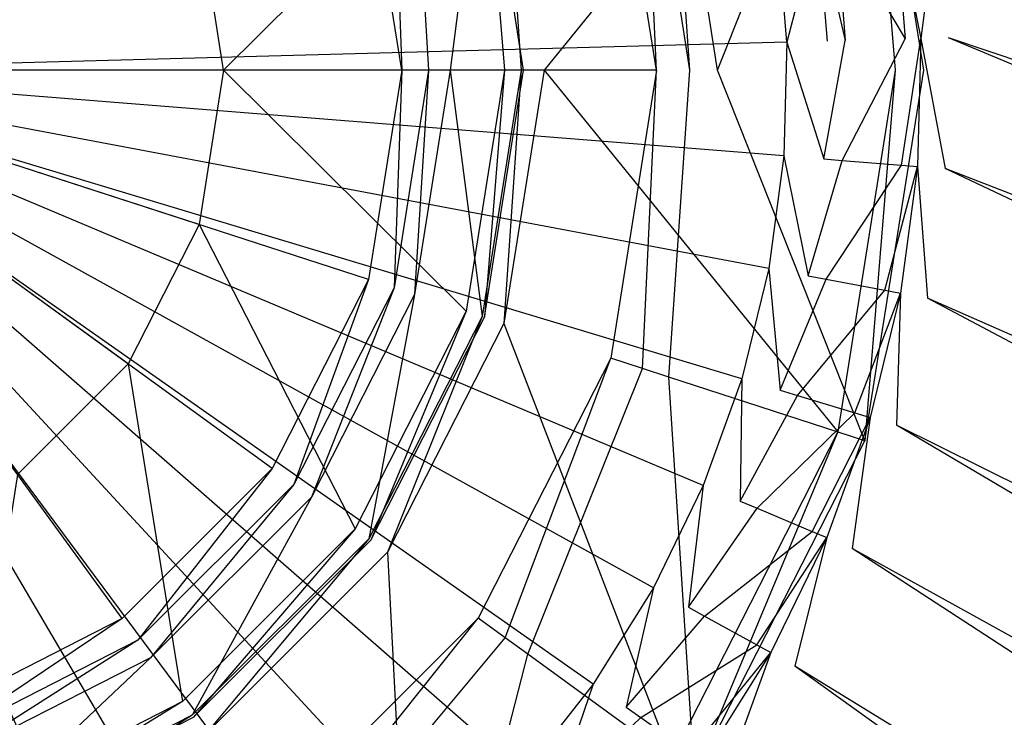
# Model space of a CAD drawing. Extents: x 0 to 0.55, y -0.37 to 0.
# Tile 13 of 28: x 0.283 to 0.307, y -0.197 to -0.18. Entities that reach past the tile are written whole.
import ezdxf

# ---------------------------------------------------------------- set-up
doc = ezdxf.new("R2010")
doc.units = 0
for name, color, linetype in [('L0_ABLAUF60_ONOVO_1___REPLACEMT', 7, 'CONTINUOUS'), ('L1_ABLAUF60_ONOVO_2___REPLACEMT', 7, 'CONTINUOUS'), ('L2_WT_51665_0___REPLACEMTFOREMP', 7, 'CONTINUOUS')]:
    doc.layers.add(name, color=color, linetype=linetype)

msp = doc.modelspace()

# ---------------------------------------------------------------- linework, layer by layer
at = {"layer": 'L0_ABLAUF60_ONOVO_1___REPLACEMT', "color": 8}
for points, invisible_edges in [([(0.288879, -0.162081, 0.036272), (0.275172, -0.180948, 0.036272), (0.282378, -0.158769, 0.036272), (0.288879, -0.162081, 0.036272)], 14), ([(0.294038, -0.16724, 0.036272), (0.275172, -0.180948, 0.036272), (0.288879, -0.162081, 0.036272), (0.294038, -0.16724, 0.036272)], 14), ([(0.285139, -0.167229, 0.037744), (0.280412, -0.16482, 0.037744), (0.275172, -0.180948, 0.037744), (0.285139, -0.167229, 0.037744)], 14), ([(0.28889, -0.170981, 0.037744), (0.285139, -0.167229, 0.037744), (0.275172, -0.180948, 0.037744), (0.28889, -0.170981, 0.037744)], 14), ([(0.297351, -0.173741, 0.036272), (0.275172, -0.180948, 0.036272), (0.294038, -0.16724, 0.036272), (0.297351, -0.173741, 0.036272)], 14), ([(0.291299, -0.175708, 0.037744), (0.28889, -0.170981, 0.037744), (0.275172, -0.180948, 0.037744), (0.291299, -0.175708, 0.037744)], 14), ([(0.303703, -0.171677, 0.04059), (0.300022, -0.180948, 0.036784), (0.298806, -0.173268, 0.036784), (0.303703, -0.171677, 0.04059)], 13), ([(0.300022, -0.180948, 0.036784), (0.303703, -0.171677, 0.04059), (0.305172, -0.180948, 0.04059), (0.300022, -0.180948, 0.036784)], 14), ([(0.304459, -0.180948, 0.041272), (0.303703, -0.171677, 0.041272), (0.303026, -0.171897, 0.041272), (0.304459, -0.180948, 0.041272)], 13), ([(0.303703, -0.171677, 0.041272), (0.304459, -0.180948, 0.041272), (0.305172, -0.180948, 0.041272), (0.303703, -0.171677, 0.041272)], 14), ([(0.303703, -0.171677, 0.04059), (0.305172, -0.180948, 0.041272), (0.305172, -0.180948, 0.04059), (0.303703, -0.171677, 0.04059)], 13), ([(0.305172, -0.180948, 0.041272), (0.303703, -0.171677, 0.04059), (0.303703, -0.171677, 0.041272), (0.305172, -0.180948, 0.041272)], 14), ([(0.295685, -0.180948, 0.039496), (0.303026, -0.171897, 0.041272), (0.294681, -0.174609, 0.039496), (0.295685, -0.180948, 0.039496)], 13), ([(0.303026, -0.171897, 0.041272), (0.295685, -0.180948, 0.039496), (0.304459, -0.180948, 0.041272), (0.303026, -0.171897, 0.041272)], 14), ([(0.298148, -0.173482, 0.036272), (0.298492, -0.180948, 0.036272), (0.297351, -0.173741, 0.036272), (0.298148, -0.173482, 0.036272)], 13), ([(0.298806, -0.173268, 0.036784), (0.29933, -0.180948, 0.036272), (0.298148, -0.173482, 0.036272), (0.298806, -0.173268, 0.036784)], 13), ([(0.298492, -0.180948, 0.036272), (0.298148, -0.173482, 0.036272), (0.29933, -0.180948, 0.036272), (0.298492, -0.180948, 0.036272)], 14), ([(0.29933, -0.180948, 0.036272), (0.298806, -0.173268, 0.036784), (0.300022, -0.180948, 0.036784), (0.29933, -0.180948, 0.036272)], 14), ([(0.298492, -0.180948, 0.036272), (0.275172, -0.180948, 0.036272), (0.297351, -0.173741, 0.036272), (0.298492, -0.180948, 0.036272)], 14), ([(0.29511, -0.180948, 0.039496), (0.294681, -0.174609, 0.039496), (0.294134, -0.174787, 0.039496), (0.29511, -0.180948, 0.039496)], 13), ([(0.294681, -0.174609, 0.039496), (0.29511, -0.180948, 0.039496), (0.295685, -0.180948, 0.039496), (0.294681, -0.174609, 0.039496)], 14), ([(0.293339, -0.180948, 0.038153), (0.294134, -0.174787, 0.039496), (0.292449, -0.175334, 0.038153), (0.293339, -0.180948, 0.038153)], 13), ([(0.294134, -0.174787, 0.039496), (0.293339, -0.180948, 0.038153), (0.29511, -0.180948, 0.039496), (0.294134, -0.174787, 0.039496)], 14), ([(0.292799, -0.180948, 0.037744), (0.292449, -0.175334, 0.038153), (0.291936, -0.175501, 0.037744), (0.292799, -0.180948, 0.037744)], 13), ([(0.292449, -0.175334, 0.038153), (0.292799, -0.180948, 0.037744), (0.293339, -0.180948, 0.038153), (0.292449, -0.175334, 0.038153)], 14), ([(0.292129, -0.180948, 0.037744), (0.291936, -0.175501, 0.037744), (0.291299, -0.175708, 0.037744), (0.292129, -0.180948, 0.037744)], 13), ([(0.291936, -0.175501, 0.037744), (0.292129, -0.180948, 0.037744), (0.292799, -0.180948, 0.037744), (0.291936, -0.175501, 0.037744)], 14), ([(0.292129, -0.180948, 0.037744), (0.291299, -0.175708, 0.037744), (0.275172, -0.180948, 0.037744), (0.292129, -0.180948, 0.037744)], 14), ([(0.294038, -0.194655, 0.036272), (0.288879, -0.199814, 0.036272), (0.275172, -0.180948, 0.036272), (0.294038, -0.194655, 0.036272)], 14), ([(0.298492, -0.180948, 0.036272), (0.297351, -0.188154, 0.036272), (0.275172, -0.180948, 0.036272), (0.298492, -0.180948, 0.036272)], 14), ([(0.288879, -0.199814, 0.036272), (0.282378, -0.203127, 0.036272), (0.275172, -0.180948, 0.036272), (0.288879, -0.199814, 0.036272)], 14), ([(0.297351, -0.188154, 0.036272), (0.294038, -0.194655, 0.036272), (0.275172, -0.180948, 0.036272), (0.297351, -0.188154, 0.036272)], 14), ([(0.292129, -0.180948, 0.037744), (0.275172, -0.180948, 0.037744), (0.291299, -0.186188, 0.037744), (0.292129, -0.180948, 0.037744)], 14), ([(0.285139, -0.194666, 0.037744), (0.275172, -0.180948, 0.037744), (0.280412, -0.197075, 0.037744), (0.285139, -0.194666, 0.037744)], 14), ([(0.291299, -0.186188, 0.037744), (0.275172, -0.180948, 0.037744), (0.28889, -0.190915, 0.037744), (0.291299, -0.186188, 0.037744)], 14), ([(0.28889, -0.190915, 0.037744), (0.275172, -0.180948, 0.037744), (0.285139, -0.194666, 0.037744), (0.28889, -0.190915, 0.037744)], 14), ([(0.291936, -0.186395, 0.037744), (0.292129, -0.180948, 0.037744), (0.291299, -0.186188, 0.037744), (0.291936, -0.186395, 0.037744)], 13), ([(0.292129, -0.180948, 0.037744), (0.291936, -0.186395, 0.037744), (0.292799, -0.180948, 0.037744), (0.292129, -0.180948, 0.037744)], 14), ([(0.292449, -0.186562, 0.038153), (0.292799, -0.180948, 0.037744), (0.291936, -0.186395, 0.037744), (0.292449, -0.186562, 0.038153)], 13), ([(0.294134, -0.187109, 0.039496), (0.293339, -0.180948, 0.038153), (0.292449, -0.186562, 0.038153), (0.294134, -0.187109, 0.039496)], 13), ([(0.292799, -0.180948, 0.037744), (0.292449, -0.186562, 0.038153), (0.293339, -0.180948, 0.038153), (0.292799, -0.180948, 0.037744)], 14), ([(0.293339, -0.180948, 0.038153), (0.294134, -0.187109, 0.039496), (0.29511, -0.180948, 0.039496), (0.293339, -0.180948, 0.038153)], 14), ([(0.294681, -0.187287, 0.039496), (0.29511, -0.180948, 0.039496), (0.294134, -0.187109, 0.039496), (0.294681, -0.187287, 0.039496)], 13), ([(0.29511, -0.180948, 0.039496), (0.294681, -0.187287, 0.039496), (0.295685, -0.180948, 0.039496), (0.29511, -0.180948, 0.039496)], 14), ([(0.303026, -0.189998, 0.041272), (0.295685, -0.180948, 0.039496), (0.294681, -0.187287, 0.039496), (0.303026, -0.189998, 0.041272)], 13), ([(0.295685, -0.180948, 0.039496), (0.303026, -0.189998, 0.041272), (0.304459, -0.180948, 0.041272), (0.295685, -0.180948, 0.039496)], 14), ([(0.298492, -0.180948, 0.036272), (0.298148, -0.188413, 0.036272), (0.297351, -0.188154, 0.036272), (0.298492, -0.180948, 0.036272)], 13), ([(0.29933, -0.180948, 0.036272), (0.298806, -0.188627, 0.036784), (0.298148, -0.188413, 0.036272), (0.29933, -0.180948, 0.036272)], 13), ([(0.298148, -0.188413, 0.036272), (0.298492, -0.180948, 0.036272), (0.29933, -0.180948, 0.036272), (0.298148, -0.188413, 0.036272)], 14), ([(0.298806, -0.188627, 0.036784), (0.29933, -0.180948, 0.036272), (0.300022, -0.180948, 0.036784), (0.298806, -0.188627, 0.036784)], 14), ([(0.300022, -0.180948, 0.036784), (0.303703, -0.190218, 0.04059), (0.298806, -0.188627, 0.036784), (0.300022, -0.180948, 0.036784)], 13), ([(0.303703, -0.190218, 0.04059), (0.300022, -0.180948, 0.036784), (0.305172, -0.180948, 0.04059), (0.303703, -0.190218, 0.04059)], 14), ([(0.303703, -0.190218, 0.041272), (0.304459, -0.180948, 0.041272), (0.303026, -0.189998, 0.041272), (0.303703, -0.190218, 0.041272)], 13), ([(0.304459, -0.180948, 0.041272), (0.303703, -0.190218, 0.041272), (0.305172, -0.180948, 0.041272), (0.304459, -0.180948, 0.041272)], 14), ([(0.305172, -0.180948, 0.04059), (0.303703, -0.190218, 0.041272), (0.303703, -0.190218, 0.04059), (0.305172, -0.180948, 0.04059)], 13), ([(0.303703, -0.190218, 0.041272), (0.305172, -0.180948, 0.04059), (0.305172, -0.180948, 0.041272), (0.303703, -0.190218, 0.041272)], 14), ([(0.289432, -0.191309, 0.037744), (0.291299, -0.186188, 0.037744), (0.28889, -0.190915, 0.037744), (0.289432, -0.191309, 0.037744)], 13), ([(0.291299, -0.186188, 0.037744), (0.289432, -0.191309, 0.037744), (0.291936, -0.186395, 0.037744), (0.291299, -0.186188, 0.037744)], 14), ([(0.289869, -0.191626, 0.038153), (0.291936, -0.186395, 0.037744), (0.289432, -0.191309, 0.037744), (0.289869, -0.191626, 0.038153)], 13), ([(0.291936, -0.186395, 0.037744), (0.289869, -0.191626, 0.038153), (0.292449, -0.186562, 0.038153), (0.291936, -0.186395, 0.037744)], 14), ([(0.291302, -0.192667, 0.039496), (0.292449, -0.186562, 0.038153), (0.289869, -0.191626, 0.038153), (0.291302, -0.192667, 0.039496)], 13), ([(0.292449, -0.186562, 0.038153), (0.291302, -0.192667, 0.039496), (0.294134, -0.187109, 0.039496), (0.292449, -0.186562, 0.038153)], 14), ([(0.291768, -0.193005, 0.039496), (0.294134, -0.187109, 0.039496), (0.291302, -0.192667, 0.039496), (0.291768, -0.193005, 0.039496)], 13), ([(0.294134, -0.187109, 0.039496), (0.291768, -0.193005, 0.039496), (0.294681, -0.187287, 0.039496), (0.294134, -0.187109, 0.039496)], 14), ([(0.298866, -0.198162, 0.041272), (0.294681, -0.187287, 0.039496), (0.291768, -0.193005, 0.039496), (0.298866, -0.198162, 0.041272)], 13), ([(0.294681, -0.187287, 0.039496), (0.298866, -0.198162, 0.041272), (0.303026, -0.189998, 0.041272), (0.294681, -0.187287, 0.039496)], 14), ([(0.297351, -0.188154, 0.036272), (0.294716, -0.195148, 0.036272), (0.294038, -0.194655, 0.036272), (0.297351, -0.188154, 0.036272)], 13), ([(0.294716, -0.195148, 0.036272), (0.297351, -0.188154, 0.036272), (0.298148, -0.188413, 0.036272), (0.294716, -0.195148, 0.036272)], 14), ([(0.298148, -0.188413, 0.036272), (0.295276, -0.195554, 0.036784), (0.294716, -0.195148, 0.036272), (0.298148, -0.188413, 0.036272)], 13), ([(0.295276, -0.195554, 0.036784), (0.298148, -0.188413, 0.036272), (0.298806, -0.188627, 0.036784), (0.295276, -0.195554, 0.036784)], 14), ([(0.298806, -0.188627, 0.036784), (0.299442, -0.198581, 0.04059), (0.295276, -0.195554, 0.036784), (0.298806, -0.188627, 0.036784)], 13), ([(0.299442, -0.198581, 0.04059), (0.298806, -0.188627, 0.036784), (0.303703, -0.190218, 0.04059), (0.299442, -0.198581, 0.04059)], 14), ([(0.299442, -0.198581, 0.041272), (0.303026, -0.189998, 0.041272), (0.298866, -0.198162, 0.041272), (0.299442, -0.198581, 0.041272)], 13), ([(0.303026, -0.189998, 0.041272), (0.299442, -0.198581, 0.041272), (0.303703, -0.190218, 0.041272), (0.303026, -0.189998, 0.041272)], 14), ([(0.303703, -0.190218, 0.04059), (0.299442, -0.198581, 0.041272), (0.299442, -0.198581, 0.04059), (0.303703, -0.190218, 0.04059)], 13), ([(0.299442, -0.198581, 0.041272), (0.303703, -0.190218, 0.04059), (0.303703, -0.190218, 0.041272), (0.299442, -0.198581, 0.041272)], 14), ([(0.285533, -0.195208, 0.037744), (0.28889, -0.190915, 0.037744), (0.285139, -0.194666, 0.037744), (0.285533, -0.195208, 0.037744)], 13), ([(0.28889, -0.190915, 0.037744), (0.285533, -0.195208, 0.037744), (0.289432, -0.191309, 0.037744), (0.28889, -0.190915, 0.037744)], 14), ([(0.28585, -0.195645, 0.038153), (0.289432, -0.191309, 0.037744), (0.285533, -0.195208, 0.037744), (0.28585, -0.195645, 0.038153)], 13), ([(0.289432, -0.191309, 0.037744), (0.28585, -0.195645, 0.038153), (0.289869, -0.191626, 0.038153), (0.289432, -0.191309, 0.037744)], 14), ([(0.286891, -0.197078, 0.039496), (0.289869, -0.191626, 0.038153), (0.28585, -0.195645, 0.038153), (0.286891, -0.197078, 0.039496)], 13), ([(0.289869, -0.191626, 0.038153), (0.286891, -0.197078, 0.039496), (0.291302, -0.192667, 0.039496), (0.289869, -0.191626, 0.038153)], 14), ([(0.287229, -0.197544, 0.039496), (0.291302, -0.192667, 0.039496), (0.286891, -0.197078, 0.039496), (0.287229, -0.197544, 0.039496)], 13), ([(0.291302, -0.192667, 0.039496), (0.287229, -0.197544, 0.039496), (0.291768, -0.193005, 0.039496), (0.291302, -0.192667, 0.039496)], 14), ([(0.292386, -0.204642, 0.041272), (0.291768, -0.193005, 0.039496), (0.287229, -0.197544, 0.039496), (0.292386, -0.204642, 0.041272)], 13), ([(0.291768, -0.193005, 0.039496), (0.292386, -0.204642, 0.041272), (0.298866, -0.198162, 0.041272), (0.291768, -0.193005, 0.039496)], 14), ([(0.280619, -0.197712, 0.037744), (0.285139, -0.194666, 0.037744), (0.280412, -0.197075, 0.037744), (0.280619, -0.197712, 0.037744)], 13), ([(0.285139, -0.194666, 0.037744), (0.280619, -0.197712, 0.037744), (0.285533, -0.195208, 0.037744), (0.285139, -0.194666, 0.037744)], 14), ([(0.294038, -0.194655, 0.036272), (0.289372, -0.200492, 0.036272), (0.288879, -0.199814, 0.036272), (0.294038, -0.194655, 0.036272)], 13), ([(0.289372, -0.200492, 0.036272), (0.294038, -0.194655, 0.036272), (0.294716, -0.195148, 0.036272), (0.289372, -0.200492, 0.036272)], 14), ([(0.280786, -0.198225, 0.038153), (0.285533, -0.195208, 0.037744), (0.280619, -0.197712, 0.037744), (0.280786, -0.198225, 0.038153)], 13), ([(0.285533, -0.195208, 0.037744), (0.280786, -0.198225, 0.038153), (0.28585, -0.195645, 0.038153), (0.285533, -0.195208, 0.037744)], 14), ([(0.294716, -0.195148, 0.036272), (0.289778, -0.201052, 0.036784), (0.289372, -0.200492, 0.036272), (0.294716, -0.195148, 0.036272)], 13), ([(0.289778, -0.201052, 0.036784), (0.294716, -0.195148, 0.036272), (0.295276, -0.195554, 0.036784), (0.289778, -0.201052, 0.036784)], 14), ([(0.295276, -0.195554, 0.036784), (0.292805, -0.205218, 0.04059), (0.289778, -0.201052, 0.036784), (0.295276, -0.195554, 0.036784)], 13), ([(0.292805, -0.205218, 0.04059), (0.295276, -0.195554, 0.036784), (0.299442, -0.198581, 0.04059), (0.292805, -0.205218, 0.04059)], 14), ([(0.281333, -0.19991, 0.039496), (0.28585, -0.195645, 0.038153), (0.280786, -0.198225, 0.038153), (0.281333, -0.19991, 0.039496)], 13), ([(0.28585, -0.195645, 0.038153), (0.281333, -0.19991, 0.039496), (0.286891, -0.197078, 0.039496), (0.28585, -0.195645, 0.038153)], 14), ([(0.281511, -0.200457, 0.039496), (0.286891, -0.197078, 0.039496), (0.281333, -0.19991, 0.039496), (0.281511, -0.200457, 0.039496)], 13), ([(0.286891, -0.197078, 0.039496), (0.281511, -0.200457, 0.039496), (0.287229, -0.197544, 0.039496), (0.286891, -0.197078, 0.039496)], 14)]:
    msp.add_3dface(points, dxfattribs=dict(at, invisible_edges=invisible_edges))
at = {"layer": 'L1_ABLAUF60_ONOVO_2___REPLACEMT', "color": 8}
for points, invisible_edges in [([(0.285288, -0.173598, 0.041459), (0.282521, -0.170832, 0.041459), (0.275172, -0.180948, 0.041459), (0.285288, -0.173598, 0.041459)], 14), ([(0.287064, -0.177084, 0.041459), (0.285288, -0.173598, 0.041459), (0.275172, -0.180948, 0.041459), (0.287064, -0.177084, 0.041459)], 14), ([(0.287676, -0.180948, 0.041459), (0.29374, -0.174915, 0.040294), (0.287064, -0.177084, 0.041459), (0.287676, -0.180948, 0.041459)], 13), ([(0.29374, -0.174915, 0.040294), (0.287676, -0.180948, 0.041459), (0.294695, -0.180948, 0.040294), (0.29374, -0.174915, 0.040294)], 14), ([(0.294695, -0.180948, 0.040294), (0.294193, -0.174767, 0.040215), (0.29374, -0.174915, 0.040294), (0.294695, -0.180948, 0.040294)], 13), ([(0.294193, -0.174767, 0.040215), (0.294695, -0.180948, 0.040294), (0.295172, -0.180948, 0.040215), (0.294193, -0.174767, 0.040215)], 14), ([(0.294193, -0.174767, 0.03959), (0.295172, -0.180948, 0.040215), (0.295172, -0.180948, 0.03959), (0.294193, -0.174767, 0.03959)], 13), ([(0.295172, -0.180948, 0.040215), (0.294193, -0.174767, 0.03959), (0.294193, -0.174767, 0.040215), (0.295172, -0.180948, 0.040215)], 14), ([(0.287676, -0.180948, 0.041459), (0.287064, -0.177084, 0.041459), (0.275172, -0.180948, 0.041459), (0.287676, -0.180948, 0.041459)], 14), ([(0.287064, -0.184812, 0.041459), (0.275172, -0.180948, 0.041459), (0.285288, -0.188297, 0.041459), (0.287064, -0.184812, 0.041459)], 14), ([(0.285288, -0.188297, 0.041459), (0.275172, -0.180948, 0.041459), (0.282521, -0.191064, 0.041459), (0.285288, -0.188297, 0.041459)], 14), ([(0.287676, -0.180948, 0.041459), (0.275172, -0.180948, 0.041459), (0.287064, -0.184812, 0.041459), (0.287676, -0.180948, 0.041459)], 14), ([(0.29374, -0.186981, 0.040294), (0.287676, -0.180948, 0.041459), (0.287064, -0.184812, 0.041459), (0.29374, -0.186981, 0.040294)], 13), ([(0.287676, -0.180948, 0.041459), (0.29374, -0.186981, 0.040294), (0.294695, -0.180948, 0.040294), (0.287676, -0.180948, 0.041459)], 14), ([(0.294193, -0.187128, 0.040215), (0.294695, -0.180948, 0.040294), (0.29374, -0.186981, 0.040294), (0.294193, -0.187128, 0.040215)], 13), ([(0.294695, -0.180948, 0.040294), (0.294193, -0.187128, 0.040215), (0.295172, -0.180948, 0.040215), (0.294695, -0.180948, 0.040294)], 14), ([(0.295172, -0.180948, 0.03959), (0.294193, -0.187128, 0.040215), (0.294193, -0.187128, 0.03959), (0.295172, -0.180948, 0.03959)], 13), ([(0.294193, -0.187128, 0.040215), (0.295172, -0.180948, 0.03959), (0.295172, -0.180948, 0.040215), (0.294193, -0.187128, 0.040215)], 14), ([(0.290967, -0.192423, 0.040294), (0.287064, -0.184812, 0.041459), (0.285288, -0.188297, 0.041459), (0.290967, -0.192423, 0.040294)], 13), ([(0.287064, -0.184812, 0.041459), (0.290967, -0.192423, 0.040294), (0.29374, -0.186981, 0.040294), (0.287064, -0.184812, 0.041459)], 14), ([(0.291352, -0.192703, 0.040215), (0.29374, -0.186981, 0.040294), (0.290967, -0.192423, 0.040294), (0.291352, -0.192703, 0.040215)], 13), ([(0.29374, -0.186981, 0.040294), (0.291352, -0.192703, 0.040215), (0.294193, -0.187128, 0.040215), (0.29374, -0.186981, 0.040294)], 14), ([(0.294193, -0.187128, 0.03959), (0.291352, -0.192703, 0.040215), (0.291352, -0.192703, 0.03959), (0.294193, -0.187128, 0.03959)], 13), ([(0.291352, -0.192703, 0.040215), (0.294193, -0.187128, 0.03959), (0.294193, -0.187128, 0.040215), (0.291352, -0.192703, 0.040215)], 14), ([(0.286647, -0.196743, 0.040294), (0.285288, -0.188297, 0.041459), (0.282521, -0.191064, 0.041459), (0.286647, -0.196743, 0.040294)], 13), ([(0.285288, -0.188297, 0.041459), (0.286647, -0.196743, 0.040294), (0.290967, -0.192423, 0.040294), (0.285288, -0.188297, 0.041459)], 14), ([(0.282521, -0.191064, 0.041459), (0.281205, -0.199516, 0.040294), (0.286647, -0.196743, 0.040294), (0.282521, -0.191064, 0.041459)], 14), ([(0.286927, -0.197128, 0.040215), (0.290967, -0.192423, 0.040294), (0.286647, -0.196743, 0.040294), (0.286927, -0.197128, 0.040215)], 13), ([(0.290967, -0.192423, 0.040294), (0.286927, -0.197128, 0.040215), (0.291352, -0.192703, 0.040215), (0.290967, -0.192423, 0.040294)], 14), ([(0.291352, -0.192703, 0.03959), (0.286927, -0.197128, 0.040215), (0.286927, -0.197128, 0.03959), (0.291352, -0.192703, 0.03959)], 13), ([(0.286927, -0.197128, 0.040215), (0.291352, -0.192703, 0.03959), (0.291352, -0.192703, 0.040215), (0.286927, -0.197128, 0.040215)], 14), ([(0.281352, -0.199969, 0.040215), (0.286647, -0.196743, 0.040294), (0.281205, -0.199516, 0.040294), (0.281352, -0.199969, 0.040215)], 13), ([(0.286647, -0.196743, 0.040294), (0.281352, -0.199969, 0.040215), (0.286927, -0.197128, 0.040215), (0.286647, -0.196743, 0.040294)], 14), ([(0.286927, -0.197128, 0.040215), (0.281352, -0.199969, 0.03959), (0.286927, -0.197128, 0.03959), (0.286927, -0.197128, 0.040215)], 13), ([(0.281352, -0.199969, 0.03959), (0.286927, -0.197128, 0.040215), (0.281352, -0.199969, 0.040215), (0.281352, -0.199969, 0.03959)], 14)]:
    msp.add_3dface(points, dxfattribs=dict(at, invisible_edges=invisible_edges))
at = {"layer": 'L2_WT_51665_0___REPLACEMTFOREMP', "color": 8}
for points, invisible_edges in [([(0.28479, -0.156099, 0.036183), (0.282092, -0.155206, 0.036177), (0.275069, -0.180969, 0.036339), (0.28479, -0.156099, 0.036183)], 14), ([(0.287377, -0.157273, 0.03619), (0.28479, -0.156099, 0.036183), (0.275069, -0.180969, 0.036339), (0.287377, -0.157273, 0.03619)], 14), ([(0.289825, -0.158715, 0.036199), (0.287377, -0.157273, 0.03619), (0.275069, -0.180969, 0.036339), (0.289825, -0.158715, 0.036199)], 14), ([(0.389514, -0.297264, 0.000015), (0.372722, -0.301833, 0.000015), (0.274999, -0.157936, 0.000809), (0.389514, -0.297264, 0.000015)], 14), ([(0.426271, -0.279809, 0.000012), (0.414631, -0.287851, 0.000014), (0.274999, -0.157936, 0.000809), (0.426271, -0.279809, 0.000012)], 14), ([(0.455527, -0.243845, 0.000008), (0.446904, -0.257623, 0.000009), (0.274999, -0.157936, 0.000809), (0.455527, -0.243845, 0.000008)], 14), ([(0.472832, -0.194669, 0.000003), (0.46861, -0.212094, 0.000005), (0.274999, -0.157936, 0.000809), (0.472832, -0.194669, 0.000003)], 14), ([(0.372722, -0.301833, 0.000015), (0.351186, -0.305454, 0.000015), (0.274999, -0.157936, 0.000809), (0.372722, -0.301833, 0.000015)], 14), ([(0.402376, -0.29368, 0.000015), (0.389514, -0.297264, 0.000015), (0.274999, -0.157936, 0.000809), (0.402376, -0.29368, 0.000015)], 14), ([(0.437093, -0.269678, 0.000011), (0.426271, -0.279809, 0.000012), (0.274999, -0.157936, 0.000809), (0.437093, -0.269678, 0.000011)], 14), ([(0.462807, -0.228582, 0.000006), (0.455527, -0.243845, 0.000008), (0.274999, -0.157936, 0.000809), (0.462807, -0.228582, 0.000006)], 14), ([(0.475396, -0.17661, 0.000001), (0.472832, -0.194669, 0.000003), (0.274999, -0.157936, 0.000809), (0.475396, -0.17661, 0.000001)], 14), ([(0.325982, -0.306851, 0.000015), (0.300648, -0.306851, 0.000015), (0.274999, -0.157936, 0.000809), (0.325982, -0.306851, 0.000015)], 14), ([(0.300648, -0.306851, 0.000015), (0.275, -0.306851, 0.000015), (0.274999, -0.157936, 0.000809), (0.300648, -0.306851, 0.000015)], 14), ([(0.414631, -0.287851, 0.000014), (0.402376, -0.29368, 0.000015), (0.274999, -0.157936, 0.000809), (0.414631, -0.287851, 0.000014)], 14), ([(0.446904, -0.257623, 0.000009), (0.437093, -0.269678, 0.000011), (0.274999, -0.157936, 0.000809), (0.446904, -0.257623, 0.000009)], 14), ([(0.46861, -0.212094, 0.000005), (0.462807, -0.228582, 0.000006), (0.274999, -0.157936, 0.000809), (0.46861, -0.212094, 0.000005)], 14), ([(0.351186, -0.305454, 0.000015), (0.325982, -0.306851, 0.000015), (0.274999, -0.157936, 0.000809), (0.351186, -0.305454, 0.000015)], 14), ([(0.292106, -0.16041, 0.03621), (0.289825, -0.158715, 0.036199), (0.275069, -0.180969, 0.036339), (0.292106, -0.16041, 0.03621)], 14), ([(0.294194, -0.162337, 0.036222), (0.292106, -0.16041, 0.03621), (0.275069, -0.180969, 0.036339), (0.294194, -0.162337, 0.036222)], 14), ([(0.296065, -0.164476, 0.036235), (0.294194, -0.162337, 0.036222), (0.275069, -0.180969, 0.036339), (0.296065, -0.164476, 0.036235)], 14), ([(0.297698, -0.166801, 0.03625), (0.296065, -0.164476, 0.036235), (0.275069, -0.180969, 0.036339), (0.297698, -0.166801, 0.03625)], 14), ([(0.419798, -0.185886, 0.041887), (0.416878, -0.178321, 0.041775), (0.301123, -0.164658, 0.041814), (0.419798, -0.185886, 0.041887)], 14), ([(0.419798, -0.185886, 0.041887), (0.301123, -0.164658, 0.041814), (0.302709, -0.167519, 0.041832), (0.419798, -0.185886, 0.041887)], 14), ([(0.299075, -0.169286, 0.036266), (0.297698, -0.166801, 0.03625), (0.275069, -0.180969, 0.036339), (0.299075, -0.169286, 0.036266)], 14), ([(0.421769, -0.193733, 0.042004), (0.419798, -0.185886, 0.041887), (0.302709, -0.167519, 0.041832), (0.421769, -0.193733, 0.042004)], 14), ([(0.421769, -0.193733, 0.042004), (0.302709, -0.167519, 0.041832), (0.303981, -0.170533, 0.041851), (0.421769, -0.193733, 0.042004)], 14), ([(0.30018, -0.171904, 0.036282), (0.299075, -0.169286, 0.036266), (0.275069, -0.180969, 0.036339), (0.30018, -0.171904, 0.036282)], 14), ([(0.42276, -0.201732, 0.042123), (0.421769, -0.193733, 0.042004), (0.303981, -0.170533, 0.041851), (0.42276, -0.201732, 0.042123)], 14), ([(0.42276, -0.201732, 0.042123), (0.303981, -0.170533, 0.041851), (0.304925, -0.173666, 0.04187), (0.42276, -0.201732, 0.042123)], 14), ([(0.301, -0.174624, 0.036299), (0.30018, -0.171904, 0.036282), (0.275069, -0.180969, 0.036339), (0.301, -0.174624, 0.036299)], 14), ([(0.423232, -0.21017, 0.042249), (0.42276, -0.201732, 0.042123), (0.304925, -0.173666, 0.04187), (0.423232, -0.21017, 0.042249)], 14), ([(0.423232, -0.21017, 0.042249), (0.304925, -0.173666, 0.04187), (0.305531, -0.17688, 0.041891), (0.423232, -0.21017, 0.042249)], 14), ([(0.301527, -0.177417, 0.036317), (0.301, -0.174624, 0.036299), (0.275069, -0.180969, 0.036339), (0.301527, -0.177417, 0.036317)], 14), ([(0.305102, -0.18016, 0.041911), (0.305531, -0.17688, 0.041891), (0.304847, -0.176972, 0.041891), (0.305102, -0.18016, 0.041911)], 13), ([(0.305531, -0.17688, 0.041891), (0.305102, -0.18016, 0.041911), (0.305792, -0.180141, 0.041911), (0.305531, -0.17688, 0.041891)], 14), ([(0.423232, -0.21017, 0.042249), (0.305531, -0.17688, 0.041891), (0.422752, -0.219479, 0.042241), (0.423232, -0.21017, 0.042249)], 14), ([(0.422752, -0.219479, 0.042241), (0.305531, -0.17688, 0.041891), (0.305792, -0.180141, 0.041911), (0.422752, -0.219479, 0.042241)], 14), ([(0.302972, -0.177223, 0.037149), (0.304705, -0.18017, 0.040916), (0.304453, -0.177025, 0.040896), (0.302972, -0.177223, 0.037149)], 14), ([(0.304453, -0.177025, 0.040896), (0.305102, -0.18016, 0.041911), (0.304847, -0.176972, 0.041891), (0.304453, -0.177025, 0.040896)], 14), ([(0.305102, -0.18016, 0.041911), (0.304453, -0.177025, 0.040896), (0.304705, -0.18017, 0.040916), (0.305102, -0.18016, 0.041911)], 13), ([(0.301753, -0.180249, 0.036335), (0.301527, -0.177417, 0.036317), (0.275069, -0.180969, 0.036339), (0.301753, -0.180249, 0.036335)], 14), ([(0.301753, -0.180249, 0.036335), (0.302522, -0.177283, 0.036316), (0.301527, -0.177417, 0.036317), (0.301753, -0.180249, 0.036335)], 13), ([(0.302522, -0.177283, 0.036316), (0.301753, -0.180249, 0.036335), (0.302757, -0.180222, 0.036335), (0.302522, -0.177283, 0.036316)], 14), ([(0.302522, -0.177283, 0.036316), (0.303211, -0.18021, 0.037168), (0.302972, -0.177223, 0.037149), (0.302522, -0.177283, 0.036316)], 14), ([(0.303211, -0.18021, 0.037168), (0.302522, -0.177283, 0.036316), (0.302757, -0.180222, 0.036335), (0.303211, -0.18021, 0.037168)], 13), ([(0.304705, -0.18017, 0.040916), (0.302972, -0.177223, 0.037149), (0.303211, -0.18021, 0.037168), (0.304705, -0.18017, 0.040916)], 13), ([(0.301753, -0.180249, 0.036335), (0.275069, -0.180969, 0.036339), (0.301678, -0.183089, 0.036353), (0.301753, -0.180249, 0.036335)], 14), ([(0.302679, -0.18317, 0.036353), (0.301753, -0.180249, 0.036335), (0.301678, -0.183089, 0.036353), (0.302679, -0.18317, 0.036353)], 13), ([(0.301753, -0.180249, 0.036335), (0.302679, -0.18317, 0.036353), (0.302757, -0.180222, 0.036335), (0.301753, -0.180249, 0.036335)], 14), ([(0.303211, -0.18021, 0.037168), (0.302679, -0.18317, 0.036353), (0.303131, -0.183206, 0.037187), (0.303211, -0.18021, 0.037168)], 13), ([(0.302679, -0.18317, 0.036353), (0.303211, -0.18021, 0.037168), (0.302757, -0.180222, 0.036335), (0.302679, -0.18317, 0.036353)], 14), ([(0.304705, -0.18017, 0.040916), (0.303131, -0.183206, 0.037187), (0.304621, -0.183325, 0.040936), (0.304705, -0.18017, 0.040916)], 13), ([(0.303131, -0.183206, 0.037187), (0.304705, -0.18017, 0.040916), (0.303211, -0.18021, 0.037168), (0.303131, -0.183206, 0.037187)], 14), ([(0.305102, -0.18016, 0.041911), (0.304621, -0.183325, 0.040936), (0.305017, -0.183357, 0.041931), (0.305102, -0.18016, 0.041911)], 13), ([(0.304621, -0.183325, 0.040936), (0.305102, -0.18016, 0.041911), (0.304705, -0.18017, 0.040916), (0.304621, -0.183325, 0.040936)], 14), ([(0.305705, -0.183412, 0.041932), (0.305102, -0.18016, 0.041911), (0.305017, -0.183357, 0.041931), (0.305705, -0.183412, 0.041932)], 13), ([(0.305102, -0.18016, 0.041911), (0.305705, -0.183412, 0.041932), (0.305792, -0.180141, 0.041911), (0.305102, -0.18016, 0.041911)], 14), ([(0.4212, -0.228241, 0.042231), (0.305792, -0.180141, 0.041911), (0.305705, -0.183412, 0.041932), (0.4212, -0.228241, 0.042231)], 14), ([(0.422752, -0.219479, 0.042241), (0.305792, -0.180141, 0.041911), (0.4212, -0.228241, 0.042231), (0.422752, -0.219479, 0.042241)], 14), ([(0.293176, -0.200573, 0.036463), (0.275069, -0.180969, 0.036339), (0.290988, -0.202387, 0.036474), (0.293176, -0.200573, 0.036463)], 14), ([(0.29842, -0.193894, 0.036421), (0.275069, -0.180969, 0.036339), (0.296913, -0.196303, 0.036436), (0.29842, -0.193894, 0.036421)], 14), ([(0.301301, -0.185906, 0.036371), (0.275069, -0.180969, 0.036339), (0.300626, -0.188666, 0.036388), (0.301301, -0.185906, 0.036371)], 14), ([(0.283453, -0.206303, 0.036499), (0.275069, -0.180969, 0.036339), (0.280711, -0.20705, 0.036504), (0.283453, -0.206303, 0.036499)], 14), ([(0.28862, -0.203958, 0.036484), (0.275069, -0.180969, 0.036339), (0.286099, -0.205268, 0.036493), (0.28862, -0.203958, 0.036484)], 14), ([(0.295158, -0.198538, 0.03645), (0.275069, -0.180969, 0.036339), (0.293176, -0.200573, 0.036463), (0.295158, -0.198538, 0.03645)], 14), ([(0.299662, -0.191339, 0.036405), (0.275069, -0.180969, 0.036339), (0.29842, -0.193894, 0.036421), (0.299662, -0.191339, 0.036405)], 14), ([(0.301678, -0.183089, 0.036353), (0.275069, -0.180969, 0.036339), (0.301301, -0.185906, 0.036371), (0.301678, -0.183089, 0.036353)], 14), ([(0.286099, -0.205268, 0.036493), (0.275069, -0.180969, 0.036339), (0.283453, -0.206303, 0.036499), (0.286099, -0.205268, 0.036493)], 14), ([(0.290988, -0.202387, 0.036474), (0.275069, -0.180969, 0.036339), (0.28862, -0.203958, 0.036484), (0.290988, -0.202387, 0.036474)], 14), ([(0.296913, -0.196303, 0.036436), (0.275069, -0.180969, 0.036339), (0.295158, -0.198538, 0.03645), (0.296913, -0.196303, 0.036436)], 14), ([(0.300626, -0.188666, 0.036388), (0.275069, -0.180969, 0.036339), (0.299662, -0.191339, 0.036405), (0.300626, -0.188666, 0.036388)], 14), ([(0.302287, -0.186092, 0.036372), (0.301678, -0.183089, 0.036353), (0.301301, -0.185906, 0.036371), (0.302287, -0.186092, 0.036372)], 13), ([(0.301678, -0.183089, 0.036353), (0.302287, -0.186092, 0.036372), (0.302679, -0.18317, 0.036353), (0.301678, -0.183089, 0.036353)], 14), ([(0.302287, -0.186092, 0.036372), (0.303131, -0.183206, 0.037187), (0.302679, -0.18317, 0.036353), (0.302287, -0.186092, 0.036372)], 14), ([(0.303131, -0.183206, 0.037187), (0.302287, -0.186092, 0.036372), (0.302733, -0.186176, 0.037206), (0.303131, -0.183206, 0.037187)], 13), ([(0.302733, -0.186176, 0.037206), (0.304621, -0.183325, 0.040936), (0.303131, -0.183206, 0.037187), (0.302733, -0.186176, 0.037206)], 14), ([(0.304621, -0.183325, 0.040936), (0.302733, -0.186176, 0.037206), (0.304202, -0.186453, 0.040956), (0.304621, -0.183325, 0.040936)], 13), ([(0.304202, -0.186453, 0.040956), (0.305017, -0.183357, 0.041931), (0.304621, -0.183325, 0.040936), (0.304202, -0.186453, 0.040956)], 14), ([(0.305017, -0.183357, 0.041931), (0.304202, -0.186453, 0.040956), (0.304592, -0.186526, 0.041951), (0.305017, -0.183357, 0.041931)], 13), ([(0.305271, -0.186654, 0.041952), (0.305017, -0.183357, 0.041931), (0.304592, -0.186526, 0.041951), (0.305271, -0.186654, 0.041952)], 13), ([(0.305017, -0.183357, 0.041931), (0.305271, -0.186654, 0.041952), (0.305705, -0.183412, 0.041932), (0.305017, -0.183357, 0.041931)], 14), ([(0.418577, -0.236722, 0.042221), (0.305705, -0.183412, 0.041932), (0.305271, -0.186654, 0.041952), (0.418577, -0.236722, 0.042221)], 14), ([(0.4212, -0.228241, 0.042231), (0.305705, -0.183412, 0.041932), (0.418577, -0.236722, 0.042221), (0.4212, -0.228241, 0.042231)], 14), ([(0.301588, -0.188956, 0.03639), (0.301301, -0.185906, 0.036371), (0.300626, -0.188666, 0.036388), (0.301588, -0.188956, 0.03639)], 13), ([(0.301301, -0.185906, 0.036371), (0.301588, -0.188956, 0.03639), (0.302287, -0.186092, 0.036372), (0.301301, -0.185906, 0.036371)], 14), ([(0.301588, -0.188956, 0.03639), (0.302733, -0.186176, 0.037206), (0.302287, -0.186092, 0.036372), (0.301588, -0.188956, 0.03639)], 14), ([(0.302733, -0.186176, 0.037206), (0.301588, -0.188956, 0.03639), (0.302022, -0.189087, 0.037224), (0.302733, -0.186176, 0.037206)], 13), ([(0.302022, -0.189087, 0.037224), (0.304202, -0.186453, 0.040956), (0.302733, -0.186176, 0.037206), (0.302022, -0.189087, 0.037224)], 14), ([(0.304202, -0.186453, 0.040956), (0.302022, -0.189087, 0.037224), (0.303453, -0.189518, 0.040975), (0.304202, -0.186453, 0.040956)], 13), ([(0.303453, -0.189518, 0.040975), (0.304592, -0.186526, 0.041951), (0.304202, -0.186453, 0.040956), (0.303453, -0.189518, 0.040975)], 14), ([(0.304592, -0.186526, 0.041951), (0.303453, -0.189518, 0.040975), (0.303833, -0.189633, 0.041971), (0.304592, -0.186526, 0.041951)], 13), ([(0.304495, -0.189832, 0.041972), (0.304592, -0.186526, 0.041951), (0.303833, -0.189633, 0.041971), (0.304495, -0.189832, 0.041972)], 13), ([(0.304592, -0.186526, 0.041951), (0.304495, -0.189832, 0.041972), (0.305271, -0.186654, 0.041952), (0.304592, -0.186526, 0.041951)], 14), ([(0.414928, -0.244779, 0.042213), (0.305271, -0.186654, 0.041952), (0.304495, -0.189832, 0.041972), (0.414928, -0.244779, 0.042213)], 14), ([(0.418577, -0.236722, 0.042221), (0.305271, -0.186654, 0.041952), (0.414928, -0.244779, 0.042213), (0.418577, -0.236722, 0.042221)], 14), ([(0.300587, -0.191729, 0.036407), (0.300626, -0.188666, 0.036388), (0.299662, -0.191339, 0.036405), (0.300587, -0.191729, 0.036407)], 13), ([(0.300626, -0.188666, 0.036388), (0.300587, -0.191729, 0.036407), (0.301588, -0.188956, 0.03639), (0.300626, -0.188666, 0.036388)], 14), ([(0.300587, -0.191729, 0.036407), (0.302022, -0.189087, 0.037224), (0.301588, -0.188956, 0.03639), (0.300587, -0.191729, 0.036407)], 14), ([(0.302022, -0.189087, 0.037224), (0.300587, -0.191729, 0.036407), (0.301006, -0.191906, 0.037242), (0.302022, -0.189087, 0.037224)], 13), ([(0.301006, -0.191906, 0.037242), (0.303453, -0.189518, 0.040975), (0.302022, -0.189087, 0.037224), (0.301006, -0.191906, 0.037242)], 14), ([(0.303453, -0.189518, 0.040975), (0.301006, -0.191906, 0.037242), (0.302383, -0.192487, 0.040994), (0.303453, -0.189518, 0.040975)], 13), ([(0.302383, -0.192487, 0.040994), (0.303833, -0.189633, 0.041971), (0.303453, -0.189518, 0.040975), (0.302383, -0.192487, 0.040994)], 14), ([(0.303833, -0.189633, 0.041971), (0.302383, -0.192487, 0.040994), (0.302748, -0.192641, 0.04199), (0.303833, -0.189633, 0.041971)], 13), ([(0.303385, -0.19291, 0.041992), (0.303833, -0.189633, 0.041971), (0.302748, -0.192641, 0.04199), (0.303385, -0.19291, 0.041992)], 13), ([(0.303833, -0.189633, 0.041971), (0.303385, -0.19291, 0.041992), (0.304495, -0.189832, 0.041972), (0.303833, -0.189633, 0.041971)], 14), ([(0.410314, -0.252279, 0.042205), (0.304495, -0.189832, 0.041972), (0.303385, -0.19291, 0.041992), (0.410314, -0.252279, 0.042205)], 14), ([(0.414928, -0.244779, 0.042213), (0.304495, -0.189832, 0.041972), (0.410314, -0.252279, 0.042205), (0.414928, -0.244779, 0.042213)], 14), ([(0.299298, -0.194381, 0.036424), (0.299662, -0.191339, 0.036405), (0.29842, -0.193894, 0.036421), (0.299298, -0.194381, 0.036424)], 13), ([(0.299662, -0.191339, 0.036405), (0.299298, -0.194381, 0.036424), (0.300587, -0.191729, 0.036407), (0.299662, -0.191339, 0.036405)], 14), ([(0.299298, -0.194381, 0.036424), (0.301006, -0.191906, 0.037242), (0.300587, -0.191729, 0.036407), (0.299298, -0.194381, 0.036424)], 14), ([(0.301006, -0.191906, 0.037242), (0.299298, -0.194381, 0.036424), (0.299695, -0.194601, 0.037259), (0.301006, -0.191906, 0.037242)], 13), ([(0.299695, -0.194601, 0.037259), (0.302383, -0.192487, 0.040994), (0.301006, -0.191906, 0.037242), (0.299695, -0.194601, 0.037259)], 14), ([(0.302383, -0.192487, 0.040994), (0.299695, -0.194601, 0.037259), (0.301003, -0.195325, 0.041012), (0.302383, -0.192487, 0.040994)], 13), ([(0.301003, -0.195325, 0.041012), (0.302748, -0.192641, 0.04199), (0.302383, -0.192487, 0.040994), (0.301003, -0.195325, 0.041012)], 14), ([(0.302748, -0.192641, 0.04199), (0.301003, -0.195325, 0.041012), (0.30135, -0.195517, 0.042008), (0.302748, -0.192641, 0.04199)], 13), ([(0.301954, -0.195852, 0.04201), (0.302748, -0.192641, 0.04199), (0.30135, -0.195517, 0.042008), (0.301954, -0.195852, 0.04201)], 13), ([(0.302748, -0.192641, 0.04199), (0.301954, -0.195852, 0.04201), (0.303385, -0.19291, 0.041992), (0.302748, -0.192641, 0.04199)], 14), ([(0.404812, -0.259099, 0.042198), (0.303385, -0.19291, 0.041992), (0.301954, -0.195852, 0.04201), (0.404812, -0.259099, 0.042198)], 14), ([(0.410314, -0.252279, 0.042205), (0.303385, -0.19291, 0.041992), (0.404812, -0.259099, 0.042198), (0.410314, -0.252279, 0.042205)], 14), ([(0.297734, -0.19688, 0.03644), (0.29842, -0.193894, 0.036421), (0.296913, -0.196303, 0.036436), (0.297734, -0.19688, 0.03644)], 13), ([(0.29842, -0.193894, 0.036421), (0.297734, -0.19688, 0.03644), (0.299298, -0.194381, 0.036424), (0.29842, -0.193894, 0.036421)], 14), ([(0.297734, -0.19688, 0.03644), (0.299695, -0.194601, 0.037259), (0.299298, -0.194381, 0.036424), (0.297734, -0.19688, 0.03644)], 14), ([(0.299695, -0.194601, 0.037259), (0.297734, -0.19688, 0.03644), (0.298106, -0.197141, 0.037275), (0.299695, -0.194601, 0.037259)], 13), ([(0.298106, -0.197141, 0.037275), (0.301003, -0.195325, 0.041012), (0.299695, -0.194601, 0.037259), (0.298106, -0.197141, 0.037275)], 14), ([(0.301003, -0.195325, 0.041012), (0.298106, -0.197141, 0.037275), (0.299329, -0.198, 0.041028), (0.301003, -0.195325, 0.041012)], 13), ([(0.299329, -0.198, 0.041028), (0.30135, -0.195517, 0.042008), (0.301003, -0.195325, 0.041012), (0.299329, -0.198, 0.041028)], 14), ([(0.30135, -0.195517, 0.042008), (0.299329, -0.198, 0.041028), (0.299653, -0.198228, 0.042025), (0.30135, -0.195517, 0.042008)], 13), ([(0.300219, -0.198625, 0.042028), (0.30135, -0.195517, 0.042008), (0.299653, -0.198228, 0.042025), (0.300219, -0.198625, 0.042028)], 13), ([(0.30135, -0.195517, 0.042008), (0.300219, -0.198625, 0.042028), (0.301954, -0.195852, 0.04201), (0.30135, -0.195517, 0.042008)], 14), ([(0.398515, -0.265125, 0.042192), (0.301954, -0.195852, 0.04201), (0.300219, -0.198625, 0.042028), (0.398515, -0.265125, 0.042192)], 14), ([(0.404812, -0.259099, 0.042198), (0.301954, -0.195852, 0.04201), (0.398515, -0.265125, 0.042192), (0.404812, -0.259099, 0.042198)], 14), ([(0.295914, -0.199199, 0.036454), (0.296913, -0.196303, 0.036436), (0.295158, -0.198538, 0.03645), (0.295914, -0.199199, 0.036454)], 13), ([(0.296913, -0.196303, 0.036436), (0.295914, -0.199199, 0.036454), (0.297734, -0.19688, 0.03644), (0.296913, -0.196303, 0.036436)], 14), ([(0.295914, -0.199199, 0.036454), (0.298106, -0.197141, 0.037275), (0.297734, -0.19688, 0.03644), (0.295914, -0.199199, 0.036454)], 14)]:
    msp.add_3dface(points, dxfattribs=dict(at, invisible_edges=invisible_edges))

doc.saveas('drawing.dxf')
